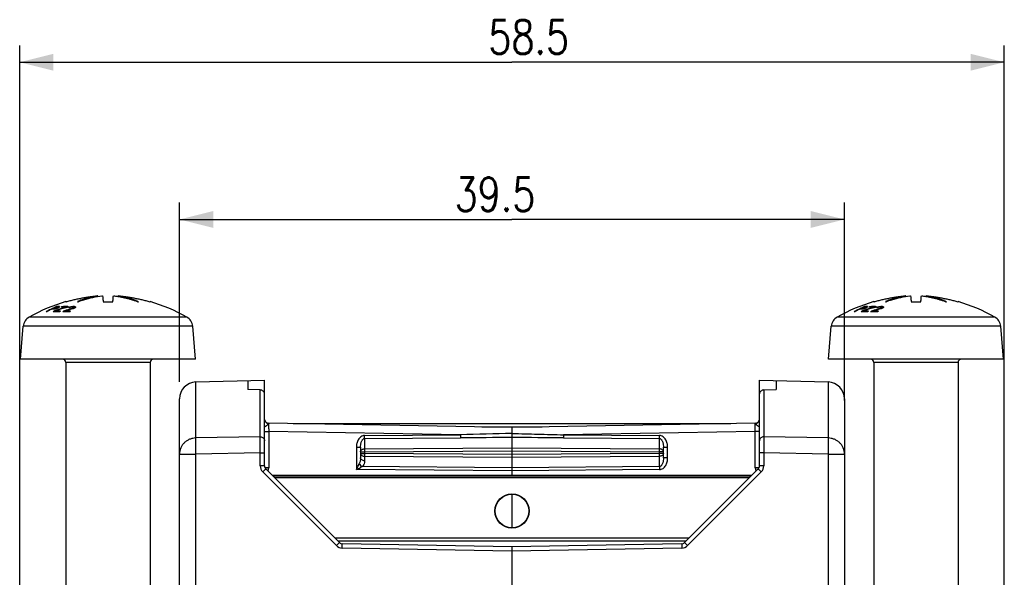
# Model space of a CAD drawing. Extents: x 0 to 594, y 0 to 420.
# Tile 17 of 20: x 271 to 330, y 340 to 374. Entities that reach past the tile are written whole.
import ezdxf

# ---------------------------------------------------------------- set-up
doc = ezdxf.new("R2010")
doc.units = 0
doc.header["$LTSCALE"] = 32.67
doc.layers.get('0').update_dxf_attribs({"linetype": 'CONTINUOUS'})
doc.styles.get("Standard").update_dxf_attribs({"font": 'SIMPLEX.SHX', "width": 0.8})
doc.dimstyles.new('DIMSTYLE_1', dxfattribs={"dimtxt": 2, "dimasz": 2, "dimexe": 1, "dimexo": 1, "dimgap": 0.5, "dimtad": 1, "dimtxsty": 'STANDARD', "dimblk": '_ARROW_FILLED', "dimblk1": '_ARROW_FILLED', "dimblk2": '_ARROW_FILLED', "dimcen": 0.09, "dimazin": 2, "dimtp": 0.3, "dimtm": 0.3, "dimtfac": 1, "dimtofl": 0, "dimtmove": 0, "dimatfit": 3, "dimtolj": 1})
doc.dimstyles.new('DIMSTYLE_2', dxfattribs={"dimtxt": 2, "dimasz": 2, "dimexe": 1, "dimexo": 1, "dimgap": 0.5, "dimtad": 1, "dimdec": 1, "dimtxsty": 'STANDARD', "dimblk": '_ARROW_FILLED', "dimblk1": '_ARROW_FILLED', "dimblk2": '_ARROW_FILLED', "dimcen": 0.09, "dimazin": 2, "dimtp": 0.3, "dimtm": 0.3, "dimtfac": 1, "dimtdec": 1, "dimtofl": 0, "dimtmove": 0, "dimatfit": 3, "dimtolj": 1})

# ---------------------------------------------------------------- blocks, each defined once
blk = doc.blocks.new('_ARROW_FILLED')
at = {"color": 0, "linetype": 'BYBLOCK'}
blk.add_solid([(0, 0), (-1, 0.25), (-1, -0.25)], dxfattribs=at)
blk = doc.blocks.new('*D1')
at = {"color": 8}
for p, q in [((271.077, 334.974), (271.077, 372)), ((329.571, 334.974), (329.571, 372)), ((271.077, 371), (300.324, 371)), ((329.571, 371), (300.324, 371))]:
    blk.add_line(p, q, dxfattribs=at)
at = {"color": 8, "xscale": 2, "yscale": 2, "zscale": 2, "rotation": 180}
blk.add_blockref('_ARROW_FILLED', (271.077, 371), dxfattribs=at)
at = {"color": 8, "xscale": 2, "yscale": 2, "zscale": 2}
blk.add_blockref('_ARROW_FILLED', (329.571, 371), dxfattribs=at)
at = {"color": 8, "insert": (301.318, 373.5), "char_height": 2, "width": 6.4, "attachment_point": 2}
blk.add_mtext('58.5', dxfattribs=at)
blk = doc.blocks.new('*D2')
at = {"color": 8}
for p, q in [((280.574, 352.005), (280.574, 362.662)), ((320.074, 350.896), (320.074, 362.662)), ((280.574, 361.662), (300.324, 361.662)), ((320.074, 361.662), (300.324, 361.662))]:
    blk.add_line(p, q, dxfattribs=at)
at = {"color": 8, "xscale": 2, "yscale": 2, "zscale": 2, "rotation": 180}
blk.add_blockref('_ARROW_FILLED', (280.574, 361.662), dxfattribs=at)
at = {"color": 8, "xscale": 2, "yscale": 2, "zscale": 2}
blk.add_blockref('_ARROW_FILLED', (320.074, 361.662), dxfattribs=at)
at = {"color": 8, "insert": (299.312, 364.162), "char_height": 2, "width": 6.4, "attachment_point": 2}
blk.add_mtext('39.5', dxfattribs=at)

msp = doc.modelspace()

# ---------------------------------------------------------------- linework, layer by layer
at = {"color": 7}
for p, q in [((275.724, 357.086), (275.722, 357.12)), ((276.683, 357.12), (276.686, 357.119)), ((276.924, 357.086), (276.926, 357.12)), ((323.724, 357.086), (323.722, 357.12)), ((324.683, 357.12), (324.686, 357.119)), ((324.924, 357.086), (324.926, 357.12)), ((273.04, 356.361), (273.04, 356.324)), ((273.073, 356.376), (273.067, 356.374)), ((273.15, 356.232), (273.15, 356.179)), ((273.176, 356.362), (273.182, 356.363)), ((273.176, 356.362), (273.176, 356.339)), ((273.205, 356.367), (273.211, 356.368)), ((273.211, 356.368), (273.211, 356.347)), ((273.244, 356.378), (273.251, 356.38)), ((273.251, 356.38), (273.251, 356.362)), ((273.257, 356.48), (273.257, 356.453)), ((273.29, 356.395), (273.297, 356.398)), ((273.297, 356.398), (273.297, 356.378)), ((273.323, 356.41), (273.336, 356.417)), ((273.336, 356.417), (273.336, 356.39)), ((273.363, 356.432), (273.368, 356.435)), ((273.368, 356.435), (273.368, 356.414)), ((273.379, 356.414), (273.37, 356.41)), ((273.372, 356.453), (273.371, 356.454)), ((273.378, 356.446), (273.379, 356.448)), ((273.379, 356.448), (273.379, 356.414)), ((273.411, 356.433), (273.4, 356.427)), ((273.429, 356.484), (273.429, 356.448)), ((273.448, 356.478), (273.452, 356.477)), ((273.588, 356.479), (273.588, 356.452)), ((273.825, 356.777), (273.839, 356.777)), ((273.867, 356.452), (273.867, 356.431)), ((273.892, 356.438), (273.867, 356.431)), ((274.018, 356.44), (274.018, 356.417)), ((274.073, 356.456), (274.101, 356.465)), ((274.101, 356.465), (274.122, 356.469)), ((274.101, 356.465), (274.101, 356.435)), ((274.154, 356.475), (274.165, 356.477)), ((274.165, 356.477), (274.165, 356.455)), ((274.227, 356.38), (274.227, 356.351)), ((274.24, 356.483), (274.255, 356.484)), ((274.255, 356.484), (274.255, 356.455)), ((274.277, 356.4), (274.287, 356.404)), ((274.286, 356.484), (274.301, 356.484)), ((274.287, 356.404), (274.287, 356.37)), ((274.301, 356.484), (274.301, 356.448)), ((274.305, 356.417), (274.306, 356.423)), ((274.305, 356.417), (274.305, 356.378)), ((274.309, 356.432), (274.309, 356.435)), ((274.309, 356.435), (274.309, 356.378)), ((274.351, 356.478), (274.361, 356.477)), ((274.361, 356.477), (274.361, 356.402)), ((274.389, 356.464), (274.389, 356.429)), ((276.042, 356.777), (276.606, 356.777)), ((278.81, 356.777), (278.824, 356.777)), ((321.04, 356.361), (321.04, 356.324)), ((321.073, 356.376), (321.067, 356.374)), ((321.15, 356.232), (321.15, 356.179)), ((321.176, 356.362), (321.182, 356.363)), ((321.176, 356.362), (321.176, 356.339)), ((321.205, 356.367), (321.211, 356.368)), ((321.211, 356.368), (321.211, 356.347)), ((321.244, 356.378), (321.251, 356.38)), ((321.251, 356.38), (321.251, 356.362)), ((321.257, 356.48), (321.257, 356.453)), ((321.29, 356.395), (321.297, 356.398)), ((321.297, 356.398), (321.297, 356.378)), ((321.323, 356.41), (321.336, 356.417)), ((321.336, 356.417), (321.336, 356.39)), ((321.363, 356.432), (321.368, 356.435)), ((321.368, 356.435), (321.368, 356.414)), ((321.379, 356.414), (321.37, 356.41)), ((321.372, 356.453), (321.371, 356.454)), ((321.378, 356.446), (321.379, 356.448)), ((321.379, 356.448), (321.379, 356.414)), ((321.411, 356.433), (321.4, 356.427)), ((321.429, 356.484), (321.429, 356.448)), ((321.448, 356.478), (321.452, 356.477)), ((321.588, 356.479), (321.588, 356.452)), ((321.825, 356.777), (321.839, 356.777)), ((321.867, 356.452), (321.867, 356.431)), ((321.892, 356.438), (321.867, 356.431)), ((322.018, 356.44), (322.018, 356.417)), ((322.073, 356.456), (322.101, 356.465)), ((322.101, 356.465), (322.122, 356.469)), ((322.101, 356.465), (322.101, 356.435)), ((322.154, 356.475), (322.165, 356.477)), ((322.165, 356.477), (322.165, 356.455)), ((322.227, 356.38), (322.227, 356.351)), ((322.24, 356.483), (322.255, 356.484)), ((322.255, 356.484), (322.255, 356.455)), ((322.277, 356.4), (322.287, 356.404)), ((322.286, 356.484), (322.301, 356.484)), ((322.287, 356.404), (322.287, 356.37)), ((322.301, 356.484), (322.301, 356.448)), ((322.305, 356.417), (322.306, 356.423)), ((322.305, 356.417), (322.305, 356.378)), ((322.309, 356.432), (322.309, 356.435)), ((322.309, 356.435), (322.309, 356.378)), ((322.351, 356.478), (322.361, 356.477)), ((322.361, 356.477), (322.361, 356.402)), ((322.389, 356.464), (322.389, 356.429)), ((324.042, 356.777), (324.606, 356.777)), ((326.81, 356.777), (326.824, 356.777)), ((281.004, 355.861), (271.645, 355.861)), ((273.184, 356.22), (273.184, 356.18)), ((273.677, 356.212), (273.677, 356.176)), ((273.769, 356.214), (273.769, 356.18)), ((329.004, 355.861), (319.645, 355.861)), ((321.184, 356.22), (321.184, 356.18)), ((321.677, 356.212), (321.677, 356.176)), ((321.769, 356.214), (321.769, 356.18)), ((271.122, 353.361), (271.293, 355.314)), ((281.355, 355.314), (271.293, 355.314)), ((281.526, 353.361), (281.355, 355.314)), ((319.122, 353.361), (319.293, 355.314)), ((329.355, 355.314), (319.293, 355.314)), ((329.526, 353.361), (329.355, 355.314)), ((281.526, 353.361), (271.122, 353.361)), ((329.526, 353.361), (319.122, 353.361)), ((273.824, 353.161), (273.824, 335.543)), ((278.824, 353.161), (273.824, 353.161)), ((278.824, 353.161), (278.824, 336.939)), ((321.824, 353.161), (321.824, 336.938)), ((326.824, 353.161), (321.824, 353.161)), ((326.824, 353.161), (326.824, 335.543)), ((281.548, 352.005), (285.624, 352.111)), ((281.548, 348.678), (281.548, 352.005)), ((284.624, 352.085), (284.624, 351.553)), ((285.368, 351.53), (284.624, 351.553)), ((285.624, 347.015), (285.624, 352.111)), ((315.024, 347.015), (315.024, 352.111)), ((315.024, 352.111), (319.1, 352.005)), ((315.281, 351.53), (316.024, 351.553)), ((316.024, 352.085), (316.024, 351.553)), ((319.1, 352.005), (319.1, 348.678)), ((280.574, 223.603), (280.574, 351.005)), ((285.368, 348.751), (285.368, 351.53)), ((315.281, 351.53), (315.281, 348.751)), ((320.074, 351.005), (320.074, 223.603)), ((300.324, 349.311), (285.87, 349.564)), ((287.324, 349.543), (313.324, 349.543)), ((288.324, 349.543), (288.324, 349.521)), ((298.532, 349.343), (302.116, 349.343)), ((314.779, 349.564), (300.324, 349.311)), ((300.324, 349.311), (300.324, 346.441)), ((312.324, 349.543), (312.324, 349.521)), ((285.368, 348.751), (281.548, 348.678)), ((285.624, 349.064), (285.87, 349.064)), ((285.87, 349.064), (285.87, 346.9)), ((297.26, 348.865), (285.87, 349.064)), ((291.57, 348.824), (297.26, 348.865)), ((291.57, 348.647), (297.26, 348.688)), ((291.57, 348.647), (291.57, 348.036)), ((314.779, 349.064), (303.388, 348.865)), ((303.388, 348.865), (309.079, 348.824)), ((303.388, 348.688), (309.079, 348.647)), ((309.079, 348.036), (309.079, 348.647)), ((314.779, 346.9), (314.779, 349.064)), ((315.024, 349.064), (314.779, 349.064)), ((319.1, 348.678), (315.281, 348.751)), ((291.079, 348.125), (291.079, 346.802)), ((291.079, 348.125), (291.324, 348.125)), ((291.324, 348.125), (291.324, 347.497)), ((291.57, 348.036), (300.324, 348.1)), ((300.324, 348.1), (309.079, 348.036)), ((309.324, 347.497), (309.324, 348.125)), ((309.324, 348.125), (309.57, 348.125)), ((309.57, 347.497), (309.57, 348.125)), ((280.574, 347.726), (281.548, 347.726)), ((285.368, 347.799), (281.548, 347.726)), ((281.548, 223.603), (281.548, 347.726)), ((285.368, 347.015), (285.368, 347.799)), ((285.368, 347.799), (285.624, 347.799)), ((291.324, 347.86), (291.57, 347.86)), ((291.324, 347.763), (291.57, 347.763)), ((291.57, 347.86), (300.324, 347.923)), ((291.57, 347.86), (291.57, 347.763)), ((300.324, 347.7), (291.57, 347.763)), ((291.57, 347.586), (291.57, 347.321)), ((300.324, 347.523), (291.57, 347.586)), ((300.324, 347.923), (309.079, 347.86)), ((309.079, 347.763), (300.324, 347.7)), ((309.079, 347.586), (300.324, 347.523)), ((309.079, 347.763), (309.079, 347.86)), ((309.324, 347.86), (309.079, 347.86)), ((309.324, 347.763), (309.079, 347.763)), ((309.079, 346.976), (309.079, 347.586)), ((309.57, 347.497), (309.324, 347.497)), ((315.281, 347.799), (315.024, 347.799)), ((315.281, 347.799), (315.281, 347.015)), ((319.1, 347.726), (315.281, 347.799)), ((319.1, 347.726), (319.1, 223.603)), ((319.1, 347.726), (320.074, 347.726)), ((285.624, 347.015), (285.368, 347.015)), ((285.87, 346.9), (285.652, 346.9)), ((291.429, 346.977), (291.324, 346.924)), ((300.324, 346.912), (291.429, 346.977)), ((309.079, 346.976), (300.324, 346.912)), ((314.996, 346.9), (314.779, 346.9)), ((315.281, 347.015), (315.024, 347.015)), ((289.892, 342.284), (285.514, 346.661)), ((290.075, 342.46), (285.697, 346.838)), ((314.554, 346.441), (286.094, 346.441)), ((314.526, 346.413), (286.122, 346.413)), ((314.426, 346.313), (286.222, 346.313)), ((300.324, 346.736), (291.079, 346.802)), ((309.079, 346.799), (300.324, 346.736)), ((314.951, 346.838), (310.573, 342.46)), ((315.134, 346.661), (310.757, 342.284)), ((300.324, 345.341), (300.324, 343.342)), ((289.792, 342.744), (310.857, 342.744)), ((310.654, 342.541), (289.994, 342.541)), ((300.324, 342.211), (290.247, 342.387)), ((310.401, 342.387), (300.324, 342.211)), ((300.324, 342.211), (300.324, 222.111)), ((300.324, 341.961), (290.237, 342.137)), ((310.412, 342.137), (300.324, 341.961))]:
    msp.add_line(p, q, dxfattribs=at)
for radius in [1.015, 1]:
    msp.add_circle((300.324, 344.341), radius, dxfattribs=at)
for centre, radius, start, end in [((276.323, 352.684), 4.476, 111.97343, 113.85274), ((279.357, 357.311), 3.358, 184.848, 189.14681), ((276.319, 352.668), 4.493, 68.09457, 82.22679), ((276.325, 352.683), 4.476, 66.14733, 68.09773), ((324.323, 352.684), 4.476, 111.97343, 113.85274), ((327.357, 357.311), 3.358, 184.848, 189.14681), ((324.319, 352.668), 4.493, 68.09457, 82.22679), ((324.325, 352.683), 4.476, 66.14733, 68.09773), ((276.581, 347.165), 10, 106.00002, 119.57967), ((276.627, 348.955), 8.245, 117.80581, 118.86156), ((276.659, 348.976), 8.223, 116.71295, 118.85853), ((276.604, 348.998), 8.197, 116.74595, 117.8058), ((276.588, 349.03), 8.161, 116.21401, 116.74554), ((273.052, 354.252), 2.072, 91.28969, 92.4787), ((276.578, 349.05), 8.138, 115.68152, 116.21401), ((273.052, 354.254), 2.07, 88.90917, 91.28941), ((276.623, 349.047), 8.144, 115.89153, 116.10067), ((273.13, 354.285), 2.077, 90.5943, 92.47227), ((276.568, 349.07), 8.116, 115.14812, 115.68151), ((276.768, 350.342), 6.912, 121.56439, 122.444), ((276.618, 349.058), 8.132, 115.5949, 115.8479), ((273.537, 352.605), 3.745, 96.0789, 96.83023), ((276.607, 349.082), 8.106, 114.58112, 115.5953), ((273.13, 354.288), 2.075, 89.34069, 90.59388), ((276.559, 349.09), 8.094, 114.61375, 115.14812), ((275.188, 348.829), 7.775, 104.75835, 105.27394), ((276.248, 347.431), 9.33, 109.21514, 109.39469), ((273.13, 354.287), 2.076, 88.71409, 89.34067), ((276.246, 347.437), 9.324, 108.85192, 109.21516), ((274.006, 351.493), 4.939, 99.33112, 99.60137), ((276.264, 347.466), 9.28, 105.28766, 109.38122), ((276.552, 349.106), 8.076, 114.29895, 114.61367), ((276.166, 347.513), 9.316, 108.03857, 108.51388), ((275.736, 348.02), 8.722, 106.60024, 106.8306), ((276.547, 349.117), 8.065, 114.07821, 114.29893), ((276.229, 347.489), 9.269, 105.24774, 108.85503), ((273.324, 354.366), 2.089, 90.59079, 92.45811), ((276.803, 347.543), 9.524, 111.65178, 111.90067), ((273.39, 354.384), 2.1, 93.10777, 93.62953), ((273.389, 354.389), 2.095, 91.53979, 93.10807), ((276.815, 347.552), 9.501, 111.53658, 111.83565), ((276.791, 349.07), 8.118, 115.28918, 115.49181), ((273.324, 354.368), 2.087, 89.34441, 90.59034), ((276.834, 349.07), 8.116, 115.2586, 115.59652), ((273.389, 354.393), 2.091, 88.91986, 91.53941), ((276.192, 351.545), 5.647, 120.06527, 120.37606), ((273.324, 354.367), 2.088, 88.72145, 89.34438), ((274.865, 355.055), 2.036, 136.93033, 137.33092), ((273.019, 355.987), 0.585, 51.97791, 52.85613), ((276.266, 351.528), 5.676, 120.32979, 120.57784), ((275.335, 354.127), 3.003, 129.09518, 129.84634), ((273.178, 355.597), 0.922, 72.95236, 74.18692), ((274.756, 355.754), 1.492, 151.00015, 151.82353), ((276.605, 350.627), 6.584, 117.26663, 117.81858), ((273.723, 352.736), 3.718, 87.78894, 92.94748), ((273.779, 352.759), 3.725, 90.32822, 92.94288), ((276.653, 347.472), 9.233, 107.98096, 108.80909), ((273.779, 352.763), 3.721, 89.67286, 90.32736), ((276.62, 347.515), 9.155, 104.95603, 108.14792), ((276.21, 347.555), 9.2, 104.75571, 105.24379), ((273.779, 352.762), 3.722, 88.36433, 89.67273), ((276.648, 347.488), 9.216, 107.57329, 107.98084), ((276.244, 347.536), 9.207, 104.96442, 105.28261), ((276.638, 347.521), 9.181, 105.60136, 107.57424), ((273.779, 352.756), 3.728, 87.05744, 88.36418), ((276.997, 350.608), 6.605, 117.65333, 118.03914), ((276.984, 350.631), 6.579, 117.2665, 117.65333), ((277.146, 350.283), 6.906, 116.93604, 117.38297), ((274.167, 351.003), 5.415, 91.46758, 92.07883), ((276.756, 347.586), 9.267, 106.82677, 107.18362), ((277.11, 348.197), 8.779, 110.20645, 110.55724), ((276.215, 347.597), 9.093, 103.24797, 103.59024), ((275.814, 347.939), 8.696, 101.0014, 101.21749), ((274.846, 349.44), 7.044, 95.28217, 95.82838), ((274.693, 349.877), 6.621, 93.92656, 94.57674), ((276.627, 347.558), 9.143, 105.21864, 105.60026), ((274.221, 351.033), 5.422, 89.75591, 90.24409), ((277.333, 348.866), 8.13, 112.07985, 112.4576), ((273.768, 352.71), 3.775, 82.38844, 82.76095), ((274.266, 351.054), 5.43, 89.79691, 90.12185), ((277.21, 348.243), 8.637, 109.6317, 109.98695), ((273.767, 352.702), 3.782, 82.0167, 82.38844), ((277.185, 352.124), 5.169, 123.85381, 124.09692), ((273.314, 355.154), 1.623, 52.18038, 52.91233), ((273.885, 352.464), 4.042, 83.65455, 84.08392), ((278.973, 355.382), 4.781, 167.31301, 167.42768), ((277.439, 350.293), 6.843, 117.00322, 117.229), ((273.884, 352.457), 4.048, 83.36887, 83.65458), ((277.432, 350.307), 6.828, 116.77808, 117.00322), ((277.253, 352.123), 5.168, 123.85743, 124.10064), ((273.518, 354.593), 2.064, 65.0369, 65.89154), ((276.952, 353.839), 3.644, 134.47364, 135.02342), ((272.158, 355.581), 2.4, 20.94604, 21.592), ((276.067, 347.165), 10, 60.42033, 73.99998), ((324.581, 347.165), 10, 106.00002, 119.57967), ((324.627, 348.955), 8.245, 117.80581, 118.86156), ((324.659, 348.976), 8.223, 116.71295, 118.85853), ((324.604, 348.998), 8.197, 116.74595, 117.8058), ((324.588, 349.03), 8.161, 116.21401, 116.74554), ((321.052, 354.252), 2.072, 91.28969, 92.4787), ((324.578, 349.05), 8.138, 115.68152, 116.21401), ((321.052, 354.254), 2.07, 88.90917, 91.28941), ((324.623, 349.047), 8.144, 115.89153, 116.10067), ((321.13, 354.285), 2.077, 90.5943, 92.47227), ((324.568, 349.07), 8.116, 115.14812, 115.68151), ((324.768, 350.342), 6.912, 121.56439, 122.444), ((324.618, 349.058), 8.132, 115.5949, 115.8479), ((321.537, 352.605), 3.745, 96.0789, 96.83023), ((324.607, 349.082), 8.106, 114.58112, 115.5953), ((321.13, 354.288), 2.075, 89.34069, 90.59388), ((324.559, 349.09), 8.094, 114.61375, 115.14812), ((323.188, 348.829), 7.775, 104.75835, 105.27394), ((324.248, 347.431), 9.33, 109.21514, 109.39469), ((321.13, 354.287), 2.076, 88.71409, 89.34067), ((324.246, 347.437), 9.324, 108.85192, 109.21516), ((322.006, 351.493), 4.939, 99.33112, 99.60137), ((324.264, 347.466), 9.28, 105.28766, 109.38122), ((324.552, 349.106), 8.076, 114.29895, 114.61367), ((324.166, 347.513), 9.316, 108.03857, 108.51388), ((323.736, 348.02), 8.722, 106.60024, 106.8306), ((324.547, 349.117), 8.065, 114.07821, 114.29893), ((324.229, 347.489), 9.269, 105.24774, 108.85503), ((321.324, 354.366), 2.089, 90.59079, 92.45811), ((324.803, 347.543), 9.524, 111.65178, 111.90067), ((321.39, 354.384), 2.1, 93.10777, 93.62953), ((321.389, 354.389), 2.095, 91.53979, 93.10807), ((324.815, 347.552), 9.501, 111.53658, 111.83565), ((324.791, 349.07), 8.118, 115.28918, 115.49181), ((321.324, 354.368), 2.087, 89.34441, 90.59034), ((324.834, 349.07), 8.116, 115.2586, 115.59652), ((321.389, 354.393), 2.091, 88.91986, 91.53941), ((324.192, 351.545), 5.647, 120.06527, 120.37606), ((321.324, 354.367), 2.088, 88.72145, 89.34438), ((322.865, 355.055), 2.036, 136.93033, 137.33092), ((321.019, 355.987), 0.585, 51.97791, 52.85613), ((324.266, 351.528), 5.676, 120.32979, 120.57784), ((323.335, 354.127), 3.003, 129.09518, 129.84634), ((321.178, 355.597), 0.922, 72.95236, 74.18692), ((322.756, 355.754), 1.492, 151.00015, 151.82353), ((324.605, 350.627), 6.584, 117.26663, 117.81858), ((321.723, 352.736), 3.718, 87.78894, 92.94748), ((321.779, 352.759), 3.725, 90.32822, 92.94288), ((324.653, 347.472), 9.233, 107.98096, 108.80909), ((321.779, 352.763), 3.721, 89.67286, 90.32736), ((324.62, 347.515), 9.155, 104.95603, 108.14792), ((324.21, 347.555), 9.2, 104.75571, 105.24379), ((321.779, 352.762), 3.722, 88.36433, 89.67273), ((324.648, 347.488), 9.216, 107.57329, 107.98084), ((324.244, 347.536), 9.207, 104.96442, 105.28261), ((324.638, 347.521), 9.181, 105.60136, 107.57424), ((321.779, 352.756), 3.728, 87.05744, 88.36418), ((324.997, 350.608), 6.605, 117.65333, 118.03914), ((324.984, 350.631), 6.579, 117.2665, 117.65333), ((325.146, 350.283), 6.906, 116.93604, 117.38297), ((322.167, 351.003), 5.415, 91.46758, 92.07883), ((324.756, 347.586), 9.267, 106.82677, 107.18362), ((325.11, 348.197), 8.779, 110.20645, 110.55724), ((324.215, 347.597), 9.093, 103.24797, 103.59024), ((323.814, 347.939), 8.696, 101.0014, 101.21749), ((322.846, 349.44), 7.044, 95.28217, 95.82838), ((322.693, 349.877), 6.621, 93.92656, 94.57674), ((324.627, 347.558), 9.143, 105.21864, 105.60026), ((322.221, 351.033), 5.422, 89.75591, 90.24409), ((325.333, 348.866), 8.13, 112.07985, 112.4576), ((321.768, 352.71), 3.775, 82.38844, 82.76095), ((322.266, 351.054), 5.43, 89.79691, 90.12185), ((325.21, 348.243), 8.637, 109.6317, 109.98695), ((321.767, 352.702), 3.782, 82.0167, 82.38844), ((325.185, 352.124), 5.169, 123.85381, 124.09692), ((321.314, 355.154), 1.623, 52.18038, 52.91233), ((321.885, 352.464), 4.042, 83.65455, 84.08392), ((326.973, 355.382), 4.781, 167.31301, 167.42768), ((325.439, 350.293), 6.843, 117.00322, 117.229), ((321.884, 352.457), 4.048, 83.36887, 83.65458), ((325.432, 350.307), 6.828, 116.77808, 117.00322), ((325.253, 352.123), 5.168, 123.85743, 124.10064), ((321.518, 354.593), 2.064, 65.0369, 65.89154), ((324.952, 353.839), 3.644, 134.47364, 135.02342), ((320.158, 355.581), 2.4, 20.94604, 21.592), ((324.067, 347.165), 10, 60.42033, 73.99998), ((271.99, 355.253), 0.7, 119.57967, 175), ((272.78, 354.126), 2.055, 92.50594, 93.70651), ((273.251, 352.53), 3.65, 91.67024, 93.0049), ((273.251, 352.534), 3.646, 91.04318, 91.67005), ((273.318, 352.565), 3.658, 89.26753, 92.09688), ((273.251, 352.536), 3.644, 89.66558, 91.04314), ((273.251, 352.532), 3.648, 86.99482, 89.66471), ((273.318, 352.562), 3.661, 87.00495, 89.26639), ((277.155, 350.335), 6.921, 121.78401, 122.44368), ((277.083, 351.786), 5.585, 127.58027, 128.17131), ((273.839, 350.858), 5.323, 91.24426, 92.23921), ((273.839, 350.861), 5.32, 90.75428, 91.2442), ((273.884, 350.882), 5.334, 89.31048, 91.24061), ((273.839, 350.862), 5.318, 89.75098, 90.75426), ((273.839, 350.859), 5.321, 87.76071, 89.75067), ((273.884, 350.879), 5.337, 87.76702, 89.31017), ((277.498, 351.786), 5.585, 127.58027, 128.17131), ((280.658, 355.253), 0.7, 5, 60.42033), ((319.99, 355.253), 0.7, 119.57967, 175), ((320.78, 354.126), 2.055, 92.50594, 93.70651), ((321.251, 352.53), 3.65, 91.67024, 93.0049), ((321.251, 352.534), 3.646, 91.04318, 91.67005), ((321.318, 352.565), 3.658, 89.26753, 92.09688), ((321.251, 352.536), 3.644, 89.66558, 91.04314), ((321.251, 352.532), 3.648, 86.99482, 89.66471), ((321.318, 352.562), 3.661, 87.00495, 89.26639), ((325.155, 350.335), 6.921, 121.78401, 122.44368), ((325.083, 351.786), 5.585, 127.58027, 128.17131), ((321.839, 350.858), 5.323, 91.24426, 92.23921), ((321.839, 350.861), 5.32, 90.75428, 91.2442), ((321.884, 350.882), 5.334, 89.31048, 91.24061), ((321.839, 350.862), 5.318, 89.75098, 90.75426), ((321.839, 350.859), 5.321, 87.76071, 89.75067), ((321.884, 350.879), 5.337, 87.76702, 89.31017), ((325.498, 351.786), 5.585, 127.58027, 128.17131), ((328.658, 355.253), 0.7, 5, 60.42033), ((273.624, 353.161), 0.2, 0, 90), ((279.024, 353.161), 0.2, 90, 180), ((321.624, 353.161), 0.2, 0, 90), ((327.024, 353.161), 0.2, 90, 180), ((281.574, 351.005), 1, 91.5, 180), ((319.074, 351.005), 1, 0, 88.5), ((285.874, 349.814), 0.25, 187.57038, 269), ((314.774, 349.814), 0.25, 271, 352.42886), ((306.269, 61.557), 287.449, 91.18495, 91.79583), ((301.25, -224.808), 573.51, 90.092519, 90.398598), ((299.383, -225.198), 573.9, 89.600154, 89.906025), ((285.868, 347.015), 0.5, 180, 225), ((285.874, 347.015), 0.25, 180, 225), ((285.37, 346.9), 0.5, 337.03865, 0.00003), ((231.731, 466.809), 133.879, 296.31406, 296.4314), ((231.079, 377.029), 67.184, 333.26218, 333.49625), ((258.585, 363.319), 36.45, 333.48669, 333.67205), ((315.278, 346.9), 0.5, 179.99997, 202.96135), ((314.774, 347.015), 0.25, 314.99913, 360), ((314.781, 347.015), 0.5, 315, 360), ((290.245, 342.637), 0.5, 225, 269), ((290.252, 342.637), 0.25, 224.99919, 269), ((310.396, 342.637), 0.25, 271, 315.0008), ((310.403, 342.637), 0.5, 271, 315)]:
    msp.add_arc(centre, radius, start, end, dxfattribs=at)
for centre, major_axis, start_param, end_param in [((285.374, 351.306), (0.244, -0.063), 0.225245, 1.822221), ((315.274, 351.306), (0.244, 0.063), 1.319371, 2.916348)]:
    msp.add_ellipse(centre, major_axis=major_axis, ratio=0.882556, start_param=start_param, end_param=end_param, dxfattribs=at)
for points, knots in [([(273.839, 356.777), (273.8, 356.766), (273.991, 356.82), (274.063, 356.838), (274.193, 356.871), (274.308, 356.898), (274.427, 356.925), (274.585, 356.959), (274.744, 356.99), (274.903, 357.018), (275.023, 357.038), (275.143, 357.056), (275.243, 357.069), (275.323, 357.08), (275.384, 357.087), (275.444, 357.094), (275.504, 357.101), (275.554, 357.106), (275.595, 357.11), (275.625, 357.113), (275.65, 357.115), (275.67, 357.117), (275.685, 357.118), (275.699, 357.119), (275.712, 357.12), (275.716, 357.12), (275.722, 357.12), (275.722, 357.12)], [0, 0, 0, 0, 0.06332, 0.1265, 0.189766, 0.253039, 0.316318, 0.3796, 0.506171, 0.569461, 0.632753, 0.696046, 0.75934, 0.790987, 0.822635, 0.854283, 0.88593, 0.917579, 0.933401, 0.949228, 0.965051, 0.972956, 0.980885, 0.988546, 0.994749, 0.998825, 1, 1, 1, 1]), ([(274.544, 356.777), (274.66, 356.82), (275.123, 356.974), (275.604, 357.077), (275.965, 357.12)], [0, 0, 0, 0, 0.254652, 1, 1, 1, 1]), ([(275.722, 357.12), (275.745, 357.123), (275.632, 357.107), (275.59, 357.1), (275.515, 357.087), (275.427, 357.07), (275.312, 357.045), (275.178, 357.011), (275.043, 356.974), (274.866, 356.918), (274.735, 356.869), (274.648, 356.834)], [0, 0, 0, 0, 0.062431, 0.124431, 0.18669, 0.248991, 0.37371, 0.498602, 0.623679, 0.748945, 1, 1, 1, 1]), ([(275.965, 357.12), (275.97, 357.12), (275.979, 357.12), (275.993, 357.12), (275.999, 357.119), (276.005, 357.119), (276.005, 357.118)], [0, 0, 0, 0, 0.384315, 0.708654, 0.923756, 1, 1, 1, 1]), ([(276.005, 357.118), (276.005, 357.112), (276.007, 357.082), (276.009, 357.052), (276.011, 357.027)], [0, 0, 0, 0, 0.193132, 1, 1, 1, 1]), ([(276.606, 356.777), (276.613, 356.816), (276.629, 356.93), (276.64, 357.044), (276.643, 357.118)], [0, 0, 0, 0, 0.347212, 1, 1, 1, 1]), ([(276.643, 357.118), (276.643, 357.119), (276.649, 357.119), (276.655, 357.12), (276.669, 357.12), (276.678, 357.12), (276.683, 357.12)], [0, 0, 0, 0, 0.076206, 0.291281, 0.615628, 1, 1, 1, 1]), ([(276.686, 357.119), (276.658, 357.123), (276.8, 357.105), (276.853, 357.097), (276.952, 357.082), (277.038, 357.067), (277.128, 357.05), (277.247, 357.026), (277.396, 356.992), (277.574, 356.947), (277.751, 356.896), (277.928, 356.839), (278.046, 356.799), (278.105, 356.777)], [0, 0, 0, 0, 0.058687, 0.120219, 0.182035, 0.243961, 0.306012, 0.368199, 0.493021, 0.618518, 0.744781, 0.871908, 1, 1, 1, 1]), ([(276.926, 357.12), (276.926, 357.12), (276.928, 357.12), (276.93, 357.12), (276.938, 357.12), (276.949, 357.119), (276.963, 357.118), (276.978, 357.117), (276.998, 357.115), (277.023, 357.113), (277.054, 357.11), (277.094, 357.106), (277.144, 357.101), (277.205, 357.094), (277.265, 357.087), (277.325, 357.08), (277.405, 357.069), (277.505, 357.056), (277.625, 357.038), (277.745, 357.018), (277.905, 356.99), (278.103, 356.951), (278.34, 356.899), (278.576, 356.842), (278.732, 356.799), (278.81, 356.777)], [0, 0, 0, 0, 0.000422, 0.001461, 0.005347, 0.011589, 0.019155, 0.027089, 0.034988, 0.05082, 0.066641, 0.082464, 0.114111, 0.145757, 0.177404, 0.20905, 0.240696, 0.303988, 0.367278, 0.430567, 0.493855, 0.620421, 0.746975, 0.873507, 1, 1, 1, 1]), ([(321.839, 356.777), (321.8, 356.766), (321.991, 356.82), (322.063, 356.838), (322.193, 356.871), (322.308, 356.898), (322.427, 356.925), (322.585, 356.959), (322.744, 356.99), (322.903, 357.018), (323.023, 357.038), (323.143, 357.056), (323.243, 357.069), (323.323, 357.08), (323.384, 357.087), (323.444, 357.094), (323.504, 357.101), (323.554, 357.106), (323.595, 357.11), (323.625, 357.113), (323.65, 357.115), (323.67, 357.117), (323.685, 357.118), (323.699, 357.119), (323.712, 357.12), (323.716, 357.12), (323.722, 357.12), (323.722, 357.12)], [0, 0, 0, 0, 0.06332, 0.1265, 0.189766, 0.253039, 0.316318, 0.3796, 0.506171, 0.569461, 0.632753, 0.696046, 0.75934, 0.790987, 0.822635, 0.854283, 0.88593, 0.917579, 0.933401, 0.949228, 0.965051, 0.972956, 0.980885, 0.988546, 0.994749, 0.998825, 1, 1, 1, 1]), ([(322.544, 356.777), (322.66, 356.82), (323.123, 356.974), (323.604, 357.077), (323.965, 357.12)], [0, 0, 0, 0, 0.254652, 1, 1, 1, 1]), ([(323.722, 357.12), (323.745, 357.123), (323.632, 357.107), (323.59, 357.1), (323.515, 357.087), (323.427, 357.07), (323.312, 357.045), (323.178, 357.011), (323.043, 356.974), (322.866, 356.918), (322.735, 356.869), (322.648, 356.834)], [0, 0, 0, 0, 0.062431, 0.124431, 0.18669, 0.248991, 0.37371, 0.498602, 0.623679, 0.748945, 1, 1, 1, 1]), ([(323.965, 357.12), (323.97, 357.12), (323.979, 357.12), (323.993, 357.12), (323.999, 357.119), (324.005, 357.119), (324.005, 357.118)], [0, 0, 0, 0, 0.384315, 0.708654, 0.923756, 1, 1, 1, 1]), ([(324.005, 357.118), (324.005, 357.112), (324.007, 357.082), (324.009, 357.052), (324.011, 357.027)], [0, 0, 0, 0, 0.193132, 1, 1, 1, 1]), ([(324.606, 356.777), (324.613, 356.816), (324.629, 356.93), (324.64, 357.044), (324.643, 357.118)], [0, 0, 0, 0, 0.347212, 1, 1, 1, 1]), ([(324.643, 357.118), (324.643, 357.119), (324.649, 357.119), (324.655, 357.12), (324.669, 357.12), (324.678, 357.12), (324.683, 357.12)], [0, 0, 0, 0, 0.076206, 0.291281, 0.615628, 1, 1, 1, 1]), ([(324.686, 357.119), (324.658, 357.123), (324.8, 357.105), (324.853, 357.097), (324.952, 357.082), (325.038, 357.067), (325.128, 357.05), (325.247, 357.026), (325.396, 356.992), (325.574, 356.947), (325.751, 356.896), (325.928, 356.839), (326.046, 356.799), (326.105, 356.777)], [0, 0, 0, 0, 0.058687, 0.120219, 0.182035, 0.243961, 0.306012, 0.368199, 0.493021, 0.618518, 0.744781, 0.871908, 1, 1, 1, 1]), ([(324.926, 357.12), (324.926, 357.12), (324.928, 357.12), (324.93, 357.12), (324.938, 357.12), (324.949, 357.119), (324.963, 357.118), (324.978, 357.117), (324.998, 357.115), (325.023, 357.113), (325.054, 357.11), (325.094, 357.106), (325.144, 357.101), (325.205, 357.094), (325.265, 357.087), (325.325, 357.08), (325.405, 357.069), (325.505, 357.056), (325.625, 357.038), (325.745, 357.018), (325.905, 356.99), (326.103, 356.951), (326.34, 356.899), (326.576, 356.842), (326.732, 356.799), (326.81, 356.777)], [0, 0, 0, 0, 0.000422, 0.001461, 0.005347, 0.011589, 0.019155, 0.027089, 0.034988, 0.05082, 0.066641, 0.082464, 0.114111, 0.145757, 0.177404, 0.20905, 0.240696, 0.303988, 0.367278, 0.430567, 0.493855, 0.620421, 0.746975, 0.873507, 1, 1, 1, 1]), ([(274.513, 356.777), (274.512, 356.777), (274.523, 356.775), (274.528, 356.776), (274.539, 356.776), (274.544, 356.777)], [0, 0, 0, 0, 0.156299, 0.501969, 1, 1, 1, 1]), ([(278.105, 356.777), (278.106, 356.776), (278.11, 356.777), (278.117, 356.776), (278.124, 356.775), (278.13, 356.776), (278.134, 356.776), (278.135, 356.777)], [0, 0, 0, 0, 0.185142, 0.352726, 0.635946, 0.861048, 1, 1, 1, 1]), ([(322.513, 356.777), (322.512, 356.777), (322.523, 356.775), (322.528, 356.776), (322.539, 356.776), (322.544, 356.777)], [0, 0, 0, 0, 0.156299, 0.501969, 1, 1, 1, 1]), ([(326.105, 356.777), (326.106, 356.776), (326.11, 356.777), (326.117, 356.776), (326.124, 356.775), (326.13, 356.776), (326.134, 356.776), (326.135, 356.777)], [0, 0, 0, 0, 0.185142, 0.352726, 0.635946, 0.861048, 1, 1, 1, 1]), ([(285.626, 349.781), (285.631, 349.748), (285.647, 349.699), (285.682, 349.643), (285.713, 349.604), (285.741, 349.575), (285.764, 349.553), (285.781, 349.536), (285.798, 349.521), (285.811, 349.508), (285.82, 349.497), (285.824, 349.488), (285.825, 349.479), (285.822, 349.47), (285.817, 349.463), (285.808, 349.454), (285.794, 349.443), (285.777, 349.431), (285.754, 349.416), (285.727, 349.399), (285.695, 349.38), (285.668, 349.362), (285.646, 349.347), (285.632, 349.336), (285.626, 349.327), (285.624, 349.323), (285.624, 349.322)], [0, 0, 0, 0, 0.159995, 0.23865, 0.316696, 0.394081, 0.432377, 0.4702, 0.507187, 0.542452, 0.558821, 0.573804, 0.587499, 0.60123, 0.615969, 0.631604, 0.664258, 0.697491, 0.730519, 0.794409, 0.853608, 0.90605, 0.94941, 0.981142, 0.992081, 1, 1, 1, 1]), ([(285.87, 349.564), (285.87, 349.564), (285.87, 349.562), (285.869, 349.561), (285.869, 349.558), (285.869, 349.554), (285.869, 349.548), (285.869, 349.539), (285.868, 349.524), (285.868, 349.503), (285.868, 349.478), (285.868, 349.449), (285.868, 349.416), (285.868, 349.38), (285.868, 349.326), (285.868, 349.253), (285.869, 349.16), (285.869, 349.096), (285.87, 349.064)], [0, 0, 0, 0, 0.001267, 0.00489, 0.010901, 0.019289, 0.030037, 0.043121, 0.076167, 0.11811, 0.168548, 0.226998, 0.292896, 0.365606, 0.444429, 0.617318, 0.80491, 1, 1, 1, 1]), ([(314.779, 349.064), (314.779, 349.096), (314.779, 349.16), (314.78, 349.253), (314.78, 349.326), (314.78, 349.38), (314.78, 349.416), (314.78, 349.449), (314.78, 349.478), (314.78, 349.503), (314.78, 349.524), (314.78, 349.539), (314.779, 349.548), (314.779, 349.554), (314.779, 349.558), (314.779, 349.561), (314.779, 349.562), (314.779, 349.564), (314.779, 349.564)], [0, 0, 0, 0, 0.195085, 0.382678, 0.555568, 0.634392, 0.707103, 0.773001, 0.831451, 0.88189, 0.923833, 0.956878, 0.969962, 0.980711, 0.989099, 0.995109, 0.998733, 1, 1, 1, 1]), ([(315.024, 349.322), (315.024, 349.323), (315.023, 349.327), (315.016, 349.336), (315.002, 349.347), (314.98, 349.362), (314.953, 349.38), (314.922, 349.399), (314.894, 349.416), (314.871, 349.431), (314.854, 349.443), (314.841, 349.454), (314.831, 349.463), (314.826, 349.47), (314.823, 349.479), (314.824, 349.488), (314.828, 349.497), (314.837, 349.508), (314.85, 349.521), (314.867, 349.536), (314.884, 349.553), (314.907, 349.575), (314.935, 349.604), (314.966, 349.643), (315.001, 349.699), (315.018, 349.748), (315.022, 349.781)], [0, 0, 0, 0, 0.007919, 0.018858, 0.050591, 0.093951, 0.146393, 0.205593, 0.269483, 0.302511, 0.335745, 0.368399, 0.384034, 0.398774, 0.412505, 0.426198, 0.441182, 0.457551, 0.492816, 0.529803, 0.567627, 0.605923, 0.683309, 0.761356, 0.840011, 1, 1, 1, 1]), ([(281.548, 348.678), (281.484, 348.677), (281.356, 348.661), (281.171, 348.604), (281.002, 348.514), (280.854, 348.395), (280.732, 348.251), (280.642, 348.087), (280.587, 347.91), (280.574, 347.787), (280.574, 347.726)], [0, 0, 0, 0, 0.127973, 0.255462, 0.382111, 0.507683, 0.632092, 0.755427, 0.877937, 1, 1, 1, 1]), ([(281.548, 347.726), (281.546, 347.829), (281.543, 348.026), (281.541, 348.296), (281.542, 348.49), (281.545, 348.611), (281.547, 348.658), (281.548, 348.678)], [0, 0, 0, 0, 0.325622, 0.619094, 0.851502, 0.93736, 1, 1, 1, 1]), ([(285.368, 347.799), (285.367, 347.902), (285.366, 348.099), (285.366, 348.369), (285.366, 348.583), (285.367, 348.704), (285.368, 348.751)], [0, 0, 0, 0, 0.32569, 0.619227, 0.851639, 1, 1, 1, 1]), ([(285.368, 348.751), (285.401, 348.752), (285.467, 348.741), (285.553, 348.689), (285.61, 348.609), (285.624, 348.545), (285.624, 348.513)], [0, 0, 0, 0, 0.25556, 0.507981, 0.755703, 1, 1, 1, 1]), ([(291.57, 348.824), (291.531, 348.823), (291.452, 348.81), (291.347, 348.754), (291.26, 348.674), (291.169, 348.546), (291.097, 348.361), (291.079, 348.204), (291.079, 348.125)], [0, 0, 0, 0, 0.124824, 0.249779, 0.374873, 0.500059, 0.749895, 1, 1, 1, 1]), ([(291.324, 348.125), (291.324, 348.176), (291.329, 348.253), (291.348, 348.354), (291.368, 348.429), (291.397, 348.501), (291.43, 348.557), (291.463, 348.597), (291.494, 348.623), (291.529, 348.642), (291.556, 348.647), (291.57, 348.647)], [0, 0, 0, 0, 0.246668, 0.370332, 0.494302, 0.618755, 0.743999, 0.807223, 0.87096, 0.935283, 1, 1, 1, 1]), ([(291.57, 348.647), (291.57, 348.66), (291.57, 348.719), (291.57, 348.777), (291.57, 348.824)], [0, 0, 0, 0, 0.214328, 1, 1, 1, 1]), ([(297.26, 348.865), (297.261, 348.849), (297.261, 348.79), (297.261, 348.731), (297.26, 348.688)], [0, 0, 0, 0, 0.275902, 1, 1, 1, 1]), ([(300.324, 348.945), (300.835, 348.934), (301.856, 348.91), (302.877, 348.881), (303.388, 348.865)], [0, 0, 0, 0, 0.499969, 1, 1, 1, 1]), ([(303.388, 348.865), (303.388, 348.849), (303.387, 348.79), (303.387, 348.731), (303.388, 348.688)], [0, 0, 0, 0, 0.275902, 1, 1, 1, 1]), ([(309.079, 348.647), (309.078, 348.66), (309.078, 348.719), (309.078, 348.777), (309.079, 348.824)], [0, 0, 0, 0, 0.214328, 1, 1, 1, 1]), ([(309.57, 348.125), (309.57, 348.204), (309.552, 348.361), (309.48, 348.546), (309.388, 348.674), (309.301, 348.754), (309.196, 348.81), (309.118, 348.823), (309.079, 348.824)], [0, 0, 0, 0, 0.250105, 0.499941, 0.625127, 0.750221, 0.875176, 1, 1, 1, 1]), ([(309.079, 348.647), (309.092, 348.647), (309.119, 348.642), (309.155, 348.623), (309.185, 348.597), (309.219, 348.557), (309.252, 348.501), (309.28, 348.429), (309.301, 348.354), (309.319, 348.253), (309.324, 348.176), (309.324, 348.125)], [0, 0, 0, 0, 0.064717, 0.12904, 0.192777, 0.256001, 0.381245, 0.505698, 0.629668, 0.753332, 1, 1, 1, 1]), ([(315.281, 348.751), (315.248, 348.752), (315.181, 348.741), (315.096, 348.689), (315.038, 348.609), (315.024, 348.545), (315.024, 348.513)], [0, 0, 0, 0, 0.25556, 0.507981, 0.755703, 1, 1, 1, 1]), ([(315.281, 348.751), (315.281, 348.704), (315.282, 348.583), (315.282, 348.369), (315.282, 348.099), (315.281, 347.902), (315.281, 347.799)], [0, 0, 0, 0, 0.148359, 0.38077, 0.674306, 1, 1, 1, 1]), ([(319.1, 348.678), (319.102, 348.658), (319.103, 348.611), (319.106, 348.49), (319.107, 348.296), (319.105, 348.026), (319.102, 347.829), (319.1, 347.726)], [0, 0, 0, 0, 0.06264, 0.148498, 0.380906, 0.674378, 1, 1, 1, 1]), ([(320.074, 347.726), (320.074, 347.787), (320.062, 347.91), (320.006, 348.087), (319.916, 348.251), (319.794, 348.395), (319.646, 348.514), (319.477, 348.604), (319.293, 348.661), (319.165, 348.677), (319.1, 348.678)], [0, 0, 0, 0, 0.122063, 0.244573, 0.367908, 0.492317, 0.617889, 0.744538, 0.872027, 1, 1, 1, 1]), ([(291.324, 347.497), (291.324, 347.439), (291.317, 347.35), (291.289, 347.235), (291.267, 347.18), (291.254, 347.153)], [0, 0, 0, 0, 0.498112, 0.748245, 1, 1, 1, 1]), ([(291.324, 347.86), (291.324, 347.871), (291.327, 347.895), (291.347, 347.94), (291.396, 347.99), (291.476, 348.027), (291.538, 348.036), (291.57, 348.036)], [0, 0, 0, 0, 0.103773, 0.211228, 0.445883, 0.712467, 1, 1, 1, 1]), ([(291.324, 347.763), (291.324, 347.752), (291.327, 347.728), (291.347, 347.682), (291.396, 347.633), (291.476, 347.596), (291.538, 347.587), (291.57, 347.586)], [0, 0, 0, 0, 0.103773, 0.211228, 0.445883, 0.712467, 1, 1, 1, 1]), ([(291.57, 347.321), (291.538, 347.321), (291.476, 347.33), (291.396, 347.367), (291.347, 347.417), (291.327, 347.462), (291.324, 347.486), (291.324, 347.497)], [0, 0, 0, 0, 0.287533, 0.554117, 0.788772, 0.896227, 1, 1, 1, 1]), ([(291.57, 348.036), (291.57, 348.024), (291.569, 347.965), (291.569, 347.906), (291.57, 347.86)], [0, 0, 0, 0, 0.214328, 1, 1, 1, 1]), ([(291.57, 347.763), (291.57, 347.747), (291.569, 347.688), (291.569, 347.629), (291.57, 347.586)], [0, 0, 0, 0, 0.275902, 1, 1, 1, 1]), ([(309.324, 347.86), (309.324, 347.871), (309.321, 347.895), (309.301, 347.94), (309.252, 347.99), (309.172, 348.027), (309.11, 348.036), (309.079, 348.036)], [0, 0, 0, 0, 0.103773, 0.211228, 0.445883, 0.712467, 1, 1, 1, 1]), ([(309.079, 347.86), (309.079, 347.876), (309.079, 347.935), (309.079, 347.994), (309.079, 348.036)], [0, 0, 0, 0, 0.275902, 1, 1, 1, 1]), ([(309.324, 347.763), (309.324, 347.752), (309.321, 347.728), (309.301, 347.682), (309.252, 347.633), (309.172, 347.596), (309.11, 347.587), (309.079, 347.586)], [0, 0, 0, 0, 0.103773, 0.211228, 0.445883, 0.712467, 1, 1, 1, 1]), ([(309.079, 347.586), (309.079, 347.599), (309.079, 347.658), (309.079, 347.717), (309.079, 347.763)], [0, 0, 0, 0, 0.214328, 1, 1, 1, 1]), ([(309.079, 346.799), (309.118, 346.799), (309.196, 346.813), (309.301, 346.869), (309.388, 346.949), (309.48, 347.077), (309.552, 347.262), (309.57, 347.419), (309.57, 347.497)], [0, 0, 0, 0, 0.124824, 0.249779, 0.374873, 0.500059, 0.749895, 1, 1, 1, 1]), ([(309.324, 347.497), (309.324, 347.446), (309.319, 347.369), (309.301, 347.268), (309.28, 347.194), (309.252, 347.122), (309.219, 347.065), (309.185, 347.025), (309.155, 346.999), (309.119, 346.981), (309.092, 346.976), (309.079, 346.976)], [0, 0, 0, 0, 0.246668, 0.370332, 0.494302, 0.618755, 0.743999, 0.807223, 0.87096, 0.935283, 1, 1, 1, 1]), ([(291.254, 347.153), (291.272, 347.116), (291.323, 347.047), (291.392, 346.996), (291.429, 346.977)], [0, 0, 0, 0, 0.498706, 1, 1, 1, 1]), ([(291.57, 347.321), (291.57, 347.26), (291.546, 347.132), (291.475, 347.023), (291.429, 346.977)], [0, 0, 0, 0, 0.483548, 1, 1, 1, 1]), ([(309.079, 346.976), (309.078, 346.963), (309.078, 346.904), (309.078, 346.845), (309.079, 346.799)], [0, 0, 0, 0, 0.214328, 1, 1, 1, 1]), ([(285.514, 346.661), (285.526, 346.673), (285.549, 346.696), (285.582, 346.729), (285.613, 346.759), (285.637, 346.782), (285.654, 346.799), (285.665, 346.809), (285.674, 346.818), (285.682, 346.825), (285.688, 346.831), (285.692, 346.834), (285.695, 346.837), (285.696, 346.838), (285.697, 346.838), (285.697, 346.838), (285.697, 346.838)], [0, 0, 0, 0, 0.193958, 0.380992, 0.553766, 0.705477, 0.771534, 0.830168, 0.880803, 0.922942, 0.956175, 0.980181, 0.988655, 0.994754, 0.998491, 1, 1, 1, 1]), ([(314.951, 346.838), (314.951, 346.838), (314.952, 346.838), (314.952, 346.838), (314.954, 346.837), (314.956, 346.834), (314.96, 346.831), (314.967, 346.825), (314.974, 346.818), (314.984, 346.809), (314.995, 346.799), (315.011, 346.782), (315.035, 346.759), (315.066, 346.729), (315.1, 346.696), (315.123, 346.673), (315.134, 346.661)], [0, 0, 0, 0, 0.001509, 0.005246, 0.011345, 0.019819, 0.043825, 0.077058, 0.119197, 0.169832, 0.228466, 0.294523, 0.446234, 0.619008, 0.806042, 1, 1, 1, 1]), ([(290.075, 342.46), (290.075, 342.461), (290.074, 342.46), (290.074, 342.46), (290.072, 342.459), (290.07, 342.457), (290.066, 342.453), (290.059, 342.447), (290.052, 342.44), (290.042, 342.431), (290.031, 342.421), (290.015, 342.405), (289.991, 342.382), (289.96, 342.351), (289.926, 342.318), (289.903, 342.295), (289.892, 342.284)], [0, 0, 0, 0, 0.001509, 0.005246, 0.011345, 0.019819, 0.043825, 0.077058, 0.119197, 0.169832, 0.228466, 0.294523, 0.446234, 0.619008, 0.806042, 1, 1, 1, 1]), ([(290.237, 342.137), (290.237, 342.154), (290.237, 342.185), (290.239, 342.232), (290.24, 342.274), (290.241, 342.307), (290.242, 342.33), (290.243, 342.344), (290.244, 342.357), (290.245, 342.368), (290.245, 342.376), (290.246, 342.382), (290.247, 342.385), (290.247, 342.387), (290.247, 342.387)], [0, 0, 0, 0, 0.194817, 0.38215, 0.55483, 0.706209, 0.772057, 0.830481, 0.88092, 0.92289, 0.956, 0.979946, 0.99455, 1, 1, 1, 1]), ([(310.401, 342.387), (310.401, 342.387), (310.402, 342.385), (310.402, 342.382), (310.403, 342.376), (310.404, 342.368), (310.404, 342.357), (310.405, 342.344), (310.406, 342.33), (310.407, 342.307), (310.408, 342.274), (310.41, 342.232), (310.411, 342.185), (310.411, 342.154), (310.412, 342.137)], [0, 0, 0, 0, 0.00545, 0.020054, 0.044, 0.07711, 0.11908, 0.169519, 0.227943, 0.293791, 0.44517, 0.61785, 0.805183, 1, 1, 1, 1]), ([(310.757, 342.284), (310.745, 342.295), (310.722, 342.318), (310.689, 342.351), (310.658, 342.382), (310.634, 342.405), (310.617, 342.421), (310.606, 342.431), (310.597, 342.44), (310.589, 342.447), (310.583, 342.453), (310.578, 342.457), (310.576, 342.459), (310.575, 342.46), (310.574, 342.46), (310.573, 342.461), (310.573, 342.46)], [0, 0, 0, 0, 0.193958, 0.380992, 0.553766, 0.705477, 0.771534, 0.830168, 0.880803, 0.922942, 0.956175, 0.980181, 0.988655, 0.994754, 0.998491, 1, 1, 1, 1])]:
    msp.add_open_spline(points, degree=3, knots=knots, dxfattribs=at)

# ---------------------------------------------------------------- dimensions: what is measured, and where the dimension line sits
at = {"color": 8}
for base, p1, p2, dimstyle, picture, middle in [((329.571, 371), (271.077, 333.974), (329.571, 333.974), 'DIMSTYLE_2', '*D1', (301.368, 371)), ((320.074, 361.662), (280.574, 351.005), (320.074, 349.896), 'DIMSTYLE_1', '*D2', (299.362, 361.662))]:
    dim = msp.add_linear_dim(base=base, p1=p1, p2=p2, dimstyle=dimstyle, dxfattribs=at)
    dim.commit()
    dim.dimension.update_dxf_attribs({"geometry": picture, "text_midpoint": middle, "dimtype": 160})

doc.saveas('drawing.dxf')
